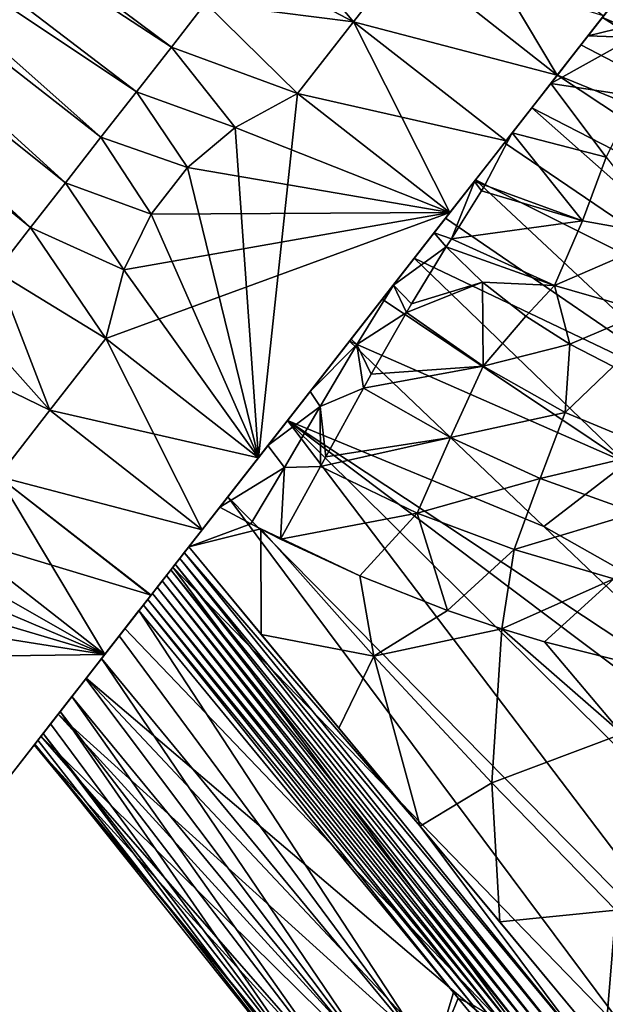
# Model space of a CAD drawing. Header units: millimetres. Extents: x -84 to 84, y -375 to 274.
# Tile 10 of 108: x -40 to -25, y 13 to 38. Entities that reach past the tile are written whole.
import ezdxf

# ---------------------------------------------------------------- set-up
doc = ezdxf.new("R2010")
doc.units = ezdxf.units.MM
doc.header["$LTSCALE"] = 148.96817
for name, color, linetype in [('10', 7, 'CONTINUOUS'), ('11', 7, 'CONTINUOUS'), ('14', 7, 'CONTINUOUS'), ('15', 7, 'CONTINUOUS'), ('16', 7, 'CONTINUOUS'), ('23', 7, 'CONTINUOUS'), ('25', 7, 'CONTINUOUS'), ('27', 7, 'CONTINUOUS'), ('6', 7, 'CONTINUOUS'), ('69', 7, 'CONTINUOUS'), ('7', 7, 'CONTINUOUS'), ('70', 7, 'CONTINUOUS'), ('71', 7, 'CONTINUOUS'), ('72', 7, 'CONTINUOUS'), ('73', 7, 'CONTINUOUS'), ('74', 7, 'CONTINUOUS'), ('75', 7, 'CONTINUOUS'), ('76', 7, 'CONTINUOUS'), ('77', 7, 'CONTINUOUS'), ('80', 7, 'CONTINUOUS')]:
    doc.layers.add(name, color=color, linetype=linetype)

msp = doc.modelspace()

# ---------------------------------------------------------------- linework, layer by layer
at = {"layer": '10', "color": 7, "linetype": 'CONTINUOUS', "true_color": 0x69ffac}
for points in [[(-24.21, 37.857, -0.089), (-26.343, 36.672, -1.464), (-25.383, 37.901, -0.079), (-24.21, 37.857, -0.089)], [(-24.144, 36.333, -1.961), (-26.343, 36.672, -1.464), (-24.21, 37.857, -0.089), (-24.144, 36.333, -1.961)], [(-24.919, 34.764, -3.532), (-27.343, 35.392, -2.614), (-26.343, 36.672, -1.464), (-24.919, 34.764, -3.532)], [(-24.919, 34.764, -3.532), (-26.343, 36.672, -1.464), (-24.144, 36.333, -1.961), (-24.919, 34.764, -3.532)], [(-25.525, 33.124, -5.017), (-28.047, 34.044, -3.586), (-27.343, 35.392, -2.614), (-25.525, 33.124, -5.017)], [(-24.919, 34.764, -3.532), (-25.525, 33.124, -5.017), (-27.343, 35.392, -2.614), (-24.919, 34.764, -3.532)], [(-23.317, 32.729, -6.515), (-25.525, 33.124, -5.017), (-24.919, 34.764, -3.532), (-23.317, 32.729, -6.515)], [(-28.132, 33.897, -3.679), (-25.525, 33.124, -5.017), (-28.909, 32.66, -4.371), (-28.132, 33.897, -3.679)], [(-28.047, 34.044, -3.586), (-25.525, 33.124, -5.017), (-28.132, 33.897, -3.679), (-28.047, 34.044, -3.586)], [(-28.909, 32.66, -4.371), (-25.525, 33.124, -5.017), (-26.251, 31.454, -6.266), (-28.909, 32.66, -4.371)], [(-25.525, 33.124, -5.017), (-23.317, 32.729, -6.515), (-26.251, 31.454, -6.266), (-25.525, 33.124, -5.017)], [(-29.049, 32.454, -4.468), (-28.909, 32.66, -4.371), (-26.251, 31.454, -6.266), (-29.049, 32.454, -4.468)], [(-26.251, 31.454, -6.266), (-23.317, 32.729, -6.515), (-23.891, 30.774, -8.131), (-26.251, 31.454, -6.266)], [(-28.105, 31.535, -5.455), (-29.049, 32.454, -4.468), (-26.251, 31.454, -6.266), (-28.105, 31.535, -5.455)], [(-26.992, 30.66, -6.586), (-28.105, 31.535, -5.455), (-26.251, 31.454, -6.266), (-26.992, 30.66, -6.586)], [(-25.857, 29.935, -7.709), (-26.992, 30.66, -6.586), (-26.251, 31.454, -6.266), (-25.857, 29.935, -7.709)], [(-25.857, 29.935, -7.709), (-26.251, 31.454, -6.266), (-23.891, 30.774, -8.131), (-25.857, 29.935, -7.709)], [(-24.733, 29.359, -8.791), (-25.857, 29.935, -7.709), (-23.891, 30.774, -8.131), (-24.733, 29.359, -8.791)]]:
    msp.add_3dface(points, dxfattribs=at)
at = {"layer": '11', "color": 7, "linetype": 'CONTINUOUS', "true_color": 0x69ffac}
for points in [[(-27.343, 35.392, -2.614), (-28.047, 34.044, -3.586), (-28.32, 34.142, -3.477), (-27.343, 35.392, -2.614)], [(-28.909, 32.66, -4.371), (-29.36, 32.811, -4.155), (-28.32, 34.142, -3.477), (-28.909, 32.66, -4.371)], [(-28.132, 33.897, -3.679), (-28.909, 32.66, -4.371), (-28.32, 34.142, -3.477), (-28.132, 33.897, -3.679)], [(-28.047, 34.044, -3.586), (-28.132, 33.897, -3.679), (-28.32, 34.142, -3.477), (-28.047, 34.044, -3.586)], [(-29.049, 32.454, -4.468), (-29.36, 32.811, -4.155), (-28.909, 32.66, -4.371), (-29.049, 32.454, -4.468)]]:
    msp.add_3dface(points, dxfattribs=at)
at = {"layer": '14', "color": 7, "linetype": 'CONTINUOUS', "true_color": 0x69ffac}
for points in [[(-34.892, 25.73, -3.49), (-34.096, 25.3, -4.143), (-35.691, 24.708, -2.855), (-34.892, 25.73, -3.49)], [(-34.892, 25.73, -3.49), (-35.691, 24.708, -2.855), (-35.297, 25.211, -3.191), (-34.892, 25.73, -3.49)], [(-34.096, 25.3, -4.143), (-33.837, 25.165, -4.353), (-35.691, 24.708, -2.855), (-34.096, 25.3, -4.143)], [(-35.691, 24.708, -2.855), (-33.837, 25.165, -4.353), (-33.828, 22.443, -4.505), (-35.691, 24.708, -2.855)], [(-33.327, 24.906, -4.765), (-31.276, 23.954, -6.405), (-33.837, 25.165, -4.353), (-33.327, 24.906, -4.765)], [(-33.837, 25.165, -4.353), (-31.276, 23.954, -6.405), (-30.918, 21.884, -6.966), (-33.837, 25.165, -4.353)], [(-33.828, 22.443, -4.505), (-33.837, 25.165, -4.353), (-30.918, 21.884, -6.966), (-33.828, 22.443, -4.505)], [(-31.276, 23.954, -6.405), (-29.009, 23.061, -8.234), (-30.918, 21.884, -6.966), (-31.276, 23.954, -6.405)], [(-29.009, 23.061, -8.234), (-27.609, 22.587, -9.385), (-30.918, 21.884, -6.966), (-29.009, 23.061, -8.234)], [(-31.824, 20.024, -6.261), (-33.828, 22.443, -4.505), (-30.918, 21.884, -6.966), (-31.824, 20.024, -6.261)], [(-27.609, 22.587, -9.385), (-27.868, 18.611, -9.728), (-30.918, 21.884, -6.966), (-27.609, 22.587, -9.385)], [(-27.868, 18.611, -9.728), (-27.609, 22.587, -9.385), (-24.498, 19.879, -12.352), (-27.868, 18.611, -9.728)], [(-27.609, 22.587, -9.385), (-26.511, 22.253, -10.301), (-24.498, 19.879, -12.352), (-27.609, 22.587, -9.385)], [(-26.511, 22.253, -10.301), (-23.743, 21.552, -12.623), (-24.498, 19.879, -12.352), (-26.511, 22.253, -10.301)], [(-29.718, 17.49, -8.078), (-31.824, 20.024, -6.261), (-30.918, 21.884, -6.966), (-29.718, 17.49, -8.078)], [(-27.868, 18.611, -9.728), (-29.718, 17.49, -8.078), (-30.918, 21.884, -6.966), (-27.868, 18.611, -9.728)], [(-24.669, 15.322, -12.566), (-27.868, 18.611, -9.728), (-24.498, 19.879, -12.352), (-24.669, 15.322, -12.566)], [(-27.664, 15.021, -9.814), (-29.718, 17.49, -8.078), (-27.868, 18.611, -9.728), (-27.664, 15.021, -9.814)], [(-24.669, 15.322, -12.566), (-27.664, 15.021, -9.814), (-27.868, 18.611, -9.728), (-24.669, 15.322, -12.566)], [(-24.956, 11.754, -12.038), (-27.664, 15.021, -9.814), (-24.669, 15.322, -12.566), (-24.956, 11.754, -12.038)], [(-23.994, 10.591, -12.807), (-24.956, 11.754, -12.038), (-24.669, 15.322, -12.566), (-23.994, 10.591, -12.807)]]:
    msp.add_3dface(points, dxfattribs=at)
at = {"layer": '15', "color": 7, "linetype": 'CONTINUOUS', "true_color": 0x69ffac}
for points in [[(-36.981, 23.056, -1.358), (-29.387, 11.445, -6.84), (-37.489, 22.405, -0.548), (-36.981, 23.056, -1.358)], [(-28.858, 13.195, -8.289), (-29.387, 11.445, -6.84), (-36.981, 23.056, -1.358), (-28.858, 13.195, -8.289)], [(-37.489, 22.405, -0.548), (-29.387, 11.445, -6.84), (-37.949, 21.817, 0.334), (-37.489, 22.405, -0.548)], [(-37.949, 21.817, 0.334), (-30.615, 10.997, -4.238), (-38.357, 21.295, 1.281), (-37.949, 21.817, 0.334)], [(-29.387, 11.445, -6.84), (-30.615, 10.997, -4.238), (-37.949, 21.817, 0.334), (-29.387, 11.445, -6.84)], [(-38.357, 21.295, 1.281), (-30.615, 10.997, -4.238), (-38.713, 20.84, 2.283), (-38.357, 21.295, 1.281)], [(-38.713, 20.84, 2.283), (-31.493, 10.622, -1.395), (-39.015, 20.453, 3.334), (-38.713, 20.84, 2.283)], [(-30.615, 10.997, -4.238), (-31.493, 10.622, -1.395), (-38.713, 20.84, 2.283), (-30.615, 10.997, -4.238)], [(-39.015, 20.453, 3.334), (-31.989, 10.319, 1.598), (-39.263, 20.135, 4.427), (-39.015, 20.453, 3.334)], [(-31.493, 10.622, -1.395), (-31.989, 10.319, 1.598), (-39.015, 20.453, 3.334), (-31.493, 10.622, -1.395)], [(-39.263, 20.135, 4.427), (-31.989, 10.319, 1.598), (-39.456, 19.888, 5.561), (-39.263, 20.135, 4.427)], [(-39.456, 19.888, 5.561), (-32.072, 10.091, 4.64), (-39.594, 19.712, 6.734), (-39.456, 19.888, 5.561)], [(-31.989, 10.319, 1.598), (-32.072, 10.091, 4.64), (-39.456, 19.888, 5.561), (-31.989, 10.319, 1.598)], [(-31.828, 10.08, 7.652), (-39.688, 19.592, 9.186), (-39.672, 19.612, 7.943), (-31.828, 10.08, 7.652)], [(-39.594, 19.712, 6.734), (-32.072, 10.091, 4.64), (-39.672, 19.612, 7.943), (-39.594, 19.712, 6.734)], [(-31.712, 9.939, 7.63), (-31.828, 10.08, 7.652), (-39.672, 19.612, 7.943), (-31.712, 9.939, 7.63)], [(-32.072, 10.091, 4.64), (-31.712, 9.939, 7.63), (-39.672, 19.612, 7.943), (-32.072, 10.091, 4.64)], [(-28.741, 13.052, -8.385), (-29.387, 11.445, -6.84), (-28.858, 13.195, -8.289), (-28.741, 13.052, -8.385)], [(-27.827, 11.94, -9.127), (-29.387, 11.445, -6.84), (-28.741, 13.052, -8.385), (-27.827, 11.94, -9.127)]]:
    msp.add_3dface(points, dxfattribs=at)
at = {"layer": '16', "color": 7, "linetype": 'CONTINUOUS', "true_color": 0x69ffac}
for points in [[(-35.691, 24.708, -2.855), (-29.718, 17.49, -8.078), (-35.811, 24.555, -2.742), (-35.691, 24.708, -2.855)], [(-35.691, 24.708, -2.855), (-33.828, 22.443, -4.505), (-31.824, 20.024, -6.261), (-35.691, 24.708, -2.855)], [(-35.691, 24.708, -2.855), (-31.824, 20.024, -6.261), (-29.718, 17.49, -8.078), (-35.691, 24.708, -2.855)], [(-35.811, 24.555, -2.742), (-25.235, 11.489, -11.723), (-35.929, 24.404, -2.627), (-35.811, 24.555, -2.742)], [(-29.718, 17.49, -8.078), (-25.235, 11.489, -11.723), (-35.811, 24.555, -2.742), (-29.718, 17.49, -8.078)], [(-36.045, 24.255, -2.509), (-25.955, 11.464, -11.01), (-36.158, 24.109, -2.389), (-36.045, 24.255, -2.509)], [(-35.929, 24.404, -2.627), (-25.583, 11.416, -11.369), (-36.045, 24.255, -2.509), (-35.929, 24.404, -2.627)], [(-25.583, 11.416, -11.369), (-25.955, 11.464, -11.01), (-36.045, 24.255, -2.509), (-25.583, 11.416, -11.369)], [(-25.235, 11.489, -11.723), (-25.583, 11.416, -11.369), (-35.929, 24.404, -2.627), (-25.235, 11.489, -11.723)], [(-36.27, 23.966, -2.266), (-26.744, 11.822, -10.278), (-36.38, 23.825, -2.14), (-36.27, 23.966, -2.266)], [(-36.158, 24.109, -2.389), (-26.344, 11.608, -10.646), (-36.27, 23.966, -2.266), (-36.158, 24.109, -2.389)], [(-26.344, 11.608, -10.646), (-26.744, 11.822, -10.278), (-36.27, 23.966, -2.266), (-26.344, 11.608, -10.646)], [(-25.955, 11.464, -11.01), (-26.344, 11.608, -10.646), (-36.158, 24.109, -2.389), (-25.955, 11.464, -11.01)], [(-36.509, 23.66, -1.986), (-27.559, 12.36, -9.533), (-36.633, 23.501, -1.832), (-36.509, 23.66, -1.986)], [(-36.38, 23.825, -2.14), (-27.151, 12.082, -9.907), (-36.509, 23.66, -1.986), (-36.38, 23.825, -2.14)], [(-27.151, 12.082, -9.907), (-27.559, 12.36, -9.533), (-36.509, 23.66, -1.986), (-27.151, 12.082, -9.907)], [(-26.744, 11.822, -10.278), (-27.151, 12.082, -9.907), (-36.38, 23.825, -2.14), (-26.744, 11.822, -10.278)], [(-36.633, 23.501, -1.832), (-27.962, 12.631, -9.156), (-36.753, 23.347, -1.675), (-36.633, 23.501, -1.832)], [(-27.559, 12.36, -9.533), (-27.962, 12.631, -9.156), (-36.633, 23.501, -1.832), (-27.559, 12.36, -9.533)], [(-28.741, 13.052, -8.385), (-36.981, 23.056, -1.358), (-36.869, 23.199, -1.517), (-28.741, 13.052, -8.385)], [(-36.753, 23.347, -1.675), (-28.356, 12.869, -8.774), (-36.869, 23.199, -1.517), (-36.753, 23.347, -1.675)], [(-28.356, 12.869, -8.774), (-28.741, 13.052, -8.385), (-36.869, 23.199, -1.517), (-28.356, 12.869, -8.774)], [(-27.962, 12.631, -9.156), (-28.356, 12.869, -8.774), (-36.753, 23.347, -1.675), (-27.962, 12.631, -9.156)], [(-28.741, 13.052, -8.385), (-28.858, 13.195, -8.289), (-36.981, 23.056, -1.358), (-28.741, 13.052, -8.385)], [(-29.718, 17.49, -8.078), (-27.664, 15.021, -9.814), (-24.956, 11.754, -12.038), (-29.718, 17.49, -8.078)], [(-29.718, 17.49, -8.078), (-24.956, 11.754, -12.038), (-25.235, 11.489, -11.723), (-29.718, 17.49, -8.078)], [(-27.827, 11.94, -9.127), (-28.741, 13.052, -8.385), (-28.356, 12.869, -8.774), (-27.827, 11.94, -9.127)]]:
    msp.add_3dface(points, dxfattribs=at)
at = {"layer": '23', "color": 7, "linetype": 'CONTINUOUS', "true_color": 0x69ffac}
for points in [[(-26.528, 25.232, 22.832), (-31.544, 30.015, 22.516), (-33.145, 27.966, 22.271), (-26.528, 25.232, 22.832)], [(-34.687, 25.993, 21.525), (-21.449, 12.546, 22.386), (-33.145, 27.966, 22.271), (-34.687, 25.993, 21.525)], [(-20.93, 19.896, 23.184), (-26.528, 25.232, 22.832), (-33.145, 27.966, 22.271), (-20.93, 19.896, 23.184)], [(-15.331, 14.561, 23.536), (-20.93, 19.896, 23.184), (-33.145, 27.966, 22.271), (-15.331, 14.561, 23.536)], [(-18.53, 13.486, 23.247), (-15.331, 14.561, 23.536), (-33.145, 27.966, 22.271), (-18.53, 13.486, 23.247)], [(-21.449, 12.546, 22.386), (-18.53, 13.486, 23.247), (-33.145, 27.966, 22.271), (-21.449, 12.546, 22.386)], [(-36.105, 24.177, 20.287), (-24.063, 11.75, 20.989), (-34.687, 25.993, 21.525), (-36.105, 24.177, 20.287)], [(-24.063, 11.75, 20.989), (-21.449, 12.546, 22.386), (-34.687, 25.993, 21.525), (-24.063, 11.75, 20.989)], [(-37.344, 22.592, 18.604), (-26.351, 11.107, 19.096), (-36.105, 24.177, 20.287), (-37.344, 22.592, 18.604)], [(-26.351, 11.107, 19.096), (-24.063, 11.75, 20.989), (-36.105, 24.177, 20.287), (-26.351, 11.107, 19.096)], [(-38.342, 21.313, 16.552), (-26.351, 11.107, 19.096), (-37.344, 22.592, 18.604), (-38.342, 21.313, 16.552)], [(-39.07, 20.382, 14.241), (-28.294, 10.624, 16.75), (-38.342, 21.313, 16.552), (-39.07, 20.382, 14.241)], [(-28.294, 10.624, 16.75), (-26.351, 11.107, 19.096), (-38.342, 21.313, 16.552), (-28.294, 10.624, 16.75)], [(-39.516, 19.812, 11.76), (-29.868, 10.301, 14.012), (-39.07, 20.382, 14.241), (-39.516, 19.812, 11.76)], [(-29.868, 10.301, 14.012), (-28.294, 10.624, 16.75), (-39.07, 20.382, 14.241), (-29.868, 10.301, 14.012)], [(-39.688, 19.592, 9.186), (-31.051, 10.129, 10.952), (-39.516, 19.812, 11.76), (-39.688, 19.592, 9.186)], [(-39.688, 19.592, 9.186), (-31.828, 10.08, 7.652), (-31.051, 10.129, 10.952), (-39.688, 19.592, 9.186)], [(-31.051, 10.129, 10.952), (-29.868, 10.301, 14.012), (-39.516, 19.812, 11.76), (-31.051, 10.129, 10.952)]]:
    msp.add_3dface(points, dxfattribs=at)
at = {"layer": '25', "color": 7, "linetype": 'CONTINUOUS', "true_color": 0x69ffac}
for points in [[(-25.013, 38.374, 17.602), (-14.881, 34.021, 15.575), (-24.522, 39.003, 16.561), (-25.013, 38.374, 17.602)], [(-25.566, 37.666, 18.563), (-16.352, 32.876, 17.646), (-25.013, 38.374, 17.602), (-25.566, 37.666, 18.563)], [(-16.352, 32.876, 17.646), (-14.881, 34.021, 15.575), (-25.013, 38.374, 17.602), (-16.352, 32.876, 17.646)], [(-26.176, 36.885, 19.437), (-16.352, 32.876, 17.646), (-25.566, 37.666, 18.563), (-26.176, 36.885, 19.437)], [(-26.838, 36.039, 20.216), (-18.129, 31.566, 19.423), (-26.176, 36.885, 19.437), (-26.838, 36.039, 20.216)], [(-18.129, 31.566, 19.423), (-16.352, 32.876, 17.646), (-26.176, 36.885, 19.437), (-18.129, 31.566, 19.423)], [(-27.544, 35.135, 20.891), (-20.108, 30.096, 20.87), (-26.838, 36.039, 20.216), (-27.544, 35.135, 20.891)], [(-20.108, 30.096, 20.87), (-18.129, 31.566, 19.423), (-26.838, 36.039, 20.216), (-20.108, 30.096, 20.87)], [(-28.288, 34.182, 21.457), (-20.108, 30.096, 20.87), (-27.544, 35.135, 20.891), (-28.288, 34.182, 21.457)], [(-29.066, 33.187, 21.907), (-22.219, 28.512, 21.942), (-28.288, 34.182, 21.457), (-29.066, 33.187, 21.907)], [(-22.219, 28.512, 21.942), (-20.108, 30.096, 20.87), (-28.288, 34.182, 21.457), (-22.219, 28.512, 21.942)], [(-29.871, 32.156, 22.237), (-22.219, 28.512, 21.942), (-29.066, 33.187, 21.907), (-29.871, 32.156, 22.237)], [(-30.7, 31.096, 22.442), (-24.386, 26.871, 22.603), (-29.871, 32.156, 22.237), (-30.7, 31.096, 22.442)], [(-24.386, 26.871, 22.603), (-22.219, 28.512, 21.942), (-29.871, 32.156, 22.237), (-24.386, 26.871, 22.603)], [(-31.544, 30.015, 22.516), (-24.386, 26.871, 22.603), (-30.7, 31.096, 22.442), (-31.544, 30.015, 22.516)], [(-31.544, 30.015, 22.516), (-26.528, 25.232, 22.832), (-24.386, 26.871, 22.603), (-31.544, 30.015, 22.516)], [(-24.386, 26.871, 22.603), (-26.528, 25.232, 22.832), (-18.938, 20.941, 23.043), (-24.386, 26.871, 22.603)], [(-26.528, 25.232, 22.832), (-20.93, 19.896, 23.184), (-18.938, 20.941, 23.043), (-26.528, 25.232, 22.832)]]:
    msp.add_3dface(points, dxfattribs=at)
at = {"layer": '27', "color": 7, "linetype": 'CONTINUOUS', "true_color": 0x69ffac}
for points in [[(-22.908, 38.506, 0.701), (-25.383, 37.901, -0.079), (-24.687, 38.792, 1.176), (-22.908, 38.506, 0.701)], [(-24.21, 37.857, -0.089), (-25.383, 37.901, -0.079), (-22.908, 38.506, 0.701), (-24.21, 37.857, -0.089)]]:
    msp.add_3dface(points, dxfattribs=at)
at = {"layer": '6', "color": 7, "linetype": 'CONTINUOUS', "true_color": 0x69ffac}
for points in [[(-29.049, 32.454, -4.468), (-28.105, 31.535, -5.455), (-29.94, 30.982, -4.968), (-29.049, 32.454, -4.468)], [(-29.94, 30.982, -4.968), (-28.105, 31.535, -5.455), (-30.072, 30.757, -5.017), (-29.94, 30.982, -4.968)], [(-30.072, 30.757, -5.017), (-28.105, 31.535, -5.455), (-28.094, 29.37, -6.807), (-30.072, 30.757, -5.017)], [(-28.105, 31.535, -5.455), (-26.992, 30.66, -6.586), (-28.094, 29.37, -6.807), (-28.105, 31.535, -5.455)], [(-30.072, 30.757, -5.017), (-28.094, 29.37, -6.807), (-30.983, 29.161, -5.217), (-30.072, 30.757, -5.017)], [(-26.992, 30.66, -6.586), (-25.857, 29.935, -7.709), (-28.094, 29.37, -6.807), (-26.992, 30.66, -6.586)], [(-28.094, 29.37, -6.807), (-25.857, 29.935, -7.709), (-25.976, 28.173, -8.755), (-28.094, 29.37, -6.807)], [(-25.857, 29.935, -7.709), (-24.733, 29.359, -8.791), (-25.976, 28.173, -8.755), (-25.857, 29.935, -7.709)], [(-30.983, 29.161, -5.217), (-28.094, 29.37, -6.807), (-31.183, 28.802, -5.232), (-30.983, 29.161, -5.217)], [(-31.183, 28.802, -5.232), (-28.094, 29.37, -6.807), (-28.935, 27.524, -7.08), (-31.183, 28.802, -5.232)], [(-28.094, 29.37, -6.807), (-25.976, 28.173, -8.755), (-28.935, 27.524, -7.08), (-28.094, 29.37, -6.807)], [(-25.976, 28.173, -8.755), (-24.733, 29.359, -8.791), (-23.595, 27.185, -10.894), (-25.976, 28.173, -8.755)], [(-31.183, 28.802, -5.232), (-28.935, 27.524, -7.08), (-32.154, 27.031, -5.167), (-31.183, 28.802, -5.232)], [(-28.935, 27.524, -7.08), (-25.976, 28.173, -8.755), (-26.622, 26.465, -9.058), (-28.935, 27.524, -7.08)], [(-25.976, 28.173, -8.755), (-23.595, 27.185, -10.894), (-26.622, 26.465, -9.058), (-25.976, 28.173, -8.755)], [(-29.794, 25.573, -7.096), (-32.293, 26.777, -5.139), (-28.935, 27.524, -7.08), (-29.794, 25.573, -7.096)], [(-28.935, 27.524, -7.08), (-32.293, 26.777, -5.139), (-32.154, 27.031, -5.167), (-28.935, 27.524, -7.08)], [(-29.794, 25.573, -7.096), (-28.935, 27.524, -7.08), (-26.622, 26.465, -9.058), (-29.794, 25.573, -7.096)], [(-26.622, 26.465, -9.058), (-23.595, 27.185, -10.894), (-24.148, 25.582, -11.183), (-26.622, 26.465, -9.058)], [(-29.794, 25.573, -7.096), (-33.327, 24.906, -4.765), (-32.293, 26.777, -5.139), (-29.794, 25.573, -7.096)], [(-27.292, 24.635, -9.135), (-29.794, 25.573, -7.096), (-26.622, 26.465, -9.058), (-27.292, 24.635, -9.135)], [(-27.292, 24.635, -9.135), (-26.622, 26.465, -9.058), (-24.148, 25.582, -11.183), (-27.292, 24.635, -9.135)], [(-31.276, 23.954, -6.405), (-33.327, 24.906, -4.765), (-29.794, 25.573, -7.096), (-31.276, 23.954, -6.405)], [(-29.009, 23.061, -8.234), (-31.276, 23.954, -6.405), (-29.794, 25.573, -7.096), (-29.009, 23.061, -8.234)], [(-27.292, 24.635, -9.135), (-29.009, 23.061, -8.234), (-29.794, 25.573, -7.096), (-27.292, 24.635, -9.135)], [(-24.719, 23.875, -11.284), (-27.292, 24.635, -9.135), (-24.148, 25.582, -11.183), (-24.719, 23.875, -11.284)], [(-27.609, 22.587, -9.385), (-29.009, 23.061, -8.234), (-27.292, 24.635, -9.135), (-27.609, 22.587, -9.385)], [(-24.719, 23.875, -11.284), (-27.609, 22.587, -9.385), (-27.292, 24.635, -9.135), (-24.719, 23.875, -11.284)], [(-26.511, 22.253, -10.301), (-27.609, 22.587, -9.385), (-24.719, 23.875, -11.284), (-26.511, 22.253, -10.301)], [(-23.743, 21.552, -12.623), (-26.511, 22.253, -10.301), (-24.719, 23.875, -11.284), (-23.743, 21.552, -12.623)]]:
    msp.add_3dface(points, dxfattribs=at)
at = {"layer": '69', "color": 7, "linetype": 'CONTINUOUS', "true_color": 0xa2afbf}
for points in [[(-52.869, 48.525, -0.948), (-52.108, 49.499, -0.721), (-36.142, 37.611, -3.541), (-52.869, 48.525, -0.948)], [(-36.142, 37.611, -3.541), (-52.108, 49.499, -0.721), (-35.26, 38.741, -3.128), (-36.142, 37.611, -3.541)], [(-53.646, 47.531, -1.023), (-52.869, 48.525, -0.948), (-37.964, 35.279, -3.875), (-53.646, 47.531, -1.023)], [(-37.964, 35.279, -3.875), (-52.869, 48.525, -0.948), (-37.047, 36.453, -3.791), (-37.964, 35.279, -3.875)], [(-37.047, 36.453, -3.791), (-52.869, 48.525, -0.948), (-36.142, 37.611, -3.541), (-37.047, 36.453, -3.791)], [(-54.423, 46.536, -0.948), (-53.646, 47.531, -1.023), (-38.881, 34.105, -3.791), (-54.423, 46.536, -0.948)], [(-38.881, 34.105, -3.791), (-53.646, 47.531, -1.023), (-37.964, 35.279, -3.875), (-38.881, 34.105, -3.791)], [(-55.184, 45.562, -0.721), (-54.423, 46.536, -0.948), (-39.787, 32.947, -3.541), (-55.184, 45.562, -0.721)], [(-39.787, 32.947, -3.541), (-54.423, 46.536, -0.948), (-38.881, 34.105, -3.791), (-39.787, 32.947, -3.541)], [(-40.669, 31.817, -3.128), (-55.184, 45.562, -0.721), (-39.787, 32.947, -3.541), (-40.669, 31.817, -3.128)]]:
    msp.add_3dface(points, dxfattribs=at)
at = {"layer": '7', "color": 7, "linetype": 'CONTINUOUS', "true_color": 0x69ffac}
for points in [[(-29.049, 32.454, -4.468), (-30.412, 31.464, -4.529), (-29.36, 32.811, -4.155), (-29.049, 32.454, -4.468)], [(-29.049, 32.454, -4.468), (-29.94, 30.982, -4.968), (-30.412, 31.464, -4.529), (-29.049, 32.454, -4.468)], [(-30.412, 31.464, -4.529), (-31.351, 29.928, -4.744), (-31.501, 30.07, -4.621), (-30.412, 31.464, -4.529)], [(-30.072, 30.757, -5.017), (-31.351, 29.928, -4.744), (-30.412, 31.464, -4.529), (-30.072, 30.757, -5.017)], [(-29.94, 30.982, -4.968), (-30.072, 30.757, -5.017), (-30.412, 31.464, -4.529), (-29.94, 30.982, -4.968)], [(-30.072, 30.757, -5.017), (-30.983, 29.161, -5.217), (-31.351, 29.928, -4.744), (-30.072, 30.757, -5.017)], [(-31.501, 30.07, -4.621), (-31.351, 29.928, -4.744), (-32.562, 28.713, -4.496), (-31.501, 30.07, -4.621)], [(-31.351, 29.928, -4.744), (-32.301, 28.326, -4.745), (-32.562, 28.713, -4.496), (-31.351, 29.928, -4.744)], [(-31.183, 28.802, -5.232), (-32.301, 28.326, -4.745), (-31.351, 29.928, -4.744), (-31.183, 28.802, -5.232)], [(-30.983, 29.161, -5.217), (-31.183, 28.802, -5.232), (-31.351, 29.928, -4.744), (-30.983, 29.161, -5.217)], [(-31.183, 28.802, -5.232), (-32.154, 27.031, -5.167), (-32.301, 28.326, -4.745), (-31.183, 28.802, -5.232)], [(-32.562, 28.713, -4.496), (-32.301, 28.326, -4.745), (-33.65, 27.32, -4.161), (-32.562, 28.713, -4.496)], [(-32.301, 28.326, -4.745), (-33.225, 26.752, -4.541), (-33.65, 27.32, -4.161), (-32.301, 28.326, -4.745)], [(-32.293, 26.777, -5.139), (-33.225, 26.752, -4.541), (-32.301, 28.326, -4.745), (-32.293, 26.777, -5.139)], [(-32.154, 27.031, -5.167), (-32.293, 26.777, -5.139), (-32.301, 28.326, -4.745), (-32.154, 27.031, -5.167)], [(-33.225, 26.752, -4.541), (-34.892, 25.73, -3.49), (-33.65, 27.32, -4.161), (-33.225, 26.752, -4.541)], [(-34.096, 25.3, -4.143), (-34.892, 25.73, -3.49), (-33.225, 26.752, -4.541), (-34.096, 25.3, -4.143)], [(-33.225, 26.752, -4.541), (-33.327, 24.906, -4.765), (-34.096, 25.3, -4.143), (-33.225, 26.752, -4.541)], [(-32.293, 26.777, -5.139), (-33.327, 24.906, -4.765), (-33.225, 26.752, -4.541), (-32.293, 26.777, -5.139)], [(-34.096, 25.3, -4.143), (-33.327, 24.906, -4.765), (-33.837, 25.165, -4.353), (-34.096, 25.3, -4.143)]]:
    msp.add_3dface(points, dxfattribs=at)
at = {"layer": '70', "color": 7, "linetype": 'CONTINUOUS', "true_color": 0xa2afbf}
for points in [[(-34.411, 39.827, -2.558), (-33.607, 40.855, -1.836), (-31.445, 38.263, -4.103), (-34.411, 39.827, -2.558)], [(-31.445, 38.263, -4.103), (-33.607, 40.855, -1.836), (-30.11, 39.971, -2.851), (-31.445, 38.263, -4.103)], [(-35.26, 38.741, -3.128), (-34.411, 39.827, -2.558), (-31.445, 38.263, -4.103), (-35.26, 38.741, -3.128)], [(-36.142, 37.611, -3.541), (-35.26, 38.741, -3.128), (-32.89, 36.413, -4.975), (-36.142, 37.611, -3.541)], [(-32.89, 36.413, -4.975), (-35.26, 38.741, -3.128), (-31.445, 38.263, -4.103), (-32.89, 36.413, -4.975)], [(-37.047, 36.453, -3.791), (-36.142, 37.611, -3.541), (-34.499, 35.532, -4.975), (-37.047, 36.453, -3.791)], [(-34.499, 35.532, -4.975), (-36.142, 37.611, -3.541), (-32.89, 36.413, -4.975), (-34.499, 35.532, -4.975)], [(-37.964, 35.279, -3.875), (-37.047, 36.453, -3.791), (-35.727, 34.503, -4.975), (-37.964, 35.279, -3.875)], [(-35.727, 34.503, -4.975), (-37.047, 36.453, -3.791), (-34.499, 35.532, -4.975), (-35.727, 34.503, -4.975)], [(-38.881, 34.105, -3.791), (-37.964, 35.279, -3.875), (-36.67, 33.297, -4.975), (-38.881, 34.105, -3.791)], [(-36.67, 33.297, -4.975), (-37.964, 35.279, -3.875), (-35.727, 34.503, -4.975), (-36.67, 33.297, -4.975)], [(-39.787, 32.947, -3.541), (-38.881, 34.105, -3.791), (-37.371, 31.856, -4.975), (-39.787, 32.947, -3.541)], [(-37.371, 31.856, -4.975), (-38.881, 34.105, -3.791), (-36.67, 33.297, -4.975), (-37.371, 31.856, -4.975)], [(-40.669, 31.817, -3.128), (-39.787, 32.947, -3.541), (-37.837, 30.081, -4.975), (-40.669, 31.817, -3.128)], [(-37.837, 30.081, -4.975), (-39.787, 32.947, -3.541), (-37.371, 31.856, -4.975), (-37.837, 30.081, -4.975)], [(-41.517, 30.731, -2.558), (-40.669, 31.817, -3.128), (-39.282, 28.232, -4.103), (-41.517, 30.731, -2.558)], [(-39.282, 28.232, -4.103), (-40.669, 31.817, -3.128), (-37.837, 30.081, -4.975), (-39.282, 28.232, -4.103)], [(-40.617, 26.523, -2.851), (-41.517, 30.731, -2.558), (-39.282, 28.232, -4.103), (-40.617, 26.523, -2.851)]]:
    msp.add_3dface(points, dxfattribs=at)
at = {"layer": '71', "color": 7, "linetype": 'CONTINUOUS', "true_color": 0xa2afbf}
for points in [[(-30.11, 39.971, -2.851), (-28.923, 41.491, -1.254), (-26.177, 36.885, -2.857), (-30.11, 39.971, -2.851)], [(-26.177, 36.885, -2.857), (-28.923, 41.491, -1.254), (-24.983, 38.413, -1.254), (-26.177, 36.885, -2.857)], [(-31.445, 38.263, -4.103), (-30.11, 39.971, -2.851), (-26.177, 36.885, -2.857), (-31.445, 38.263, -4.103)], [(-31.445, 38.263, 22.953), (-26.177, 36.885, 21.707), (-30.11, 39.971, 21.701), (-31.445, 38.263, 22.953)], [(-26.177, 36.885, 21.707), (-24.983, 38.413, 20.104), (-30.11, 39.971, 21.701), (-26.177, 36.885, 21.707)], [(-32.89, 36.413, -4.975), (-31.445, 38.263, -4.103), (-28.95, 33.335, -4.975), (-32.89, 36.413, -4.975)], [(-32.89, 36.413, 23.825), (-27.499, 35.192, 22.947), (-31.445, 38.263, 22.953), (-32.89, 36.413, 23.825)], [(-28.95, 33.335, -4.975), (-31.445, 38.263, -4.103), (-27.499, 35.192, -4.097), (-28.95, 33.335, -4.975)], [(-27.499, 35.192, -4.097), (-31.445, 38.263, -4.103), (-26.177, 36.885, -2.857), (-27.499, 35.192, -4.097)], [(-27.499, 35.192, 22.947), (-26.177, 36.885, 21.707), (-31.445, 38.263, 22.953), (-27.499, 35.192, 22.947)], [(-28.95, 33.335, 23.825), (-27.499, 35.192, 22.947), (-32.89, 36.413, 23.825), (-28.95, 33.335, 23.825)], [(-39.282, 28.232, -4.103), (-37.837, 30.081, -4.975), (-35.353, 25.14, -4.093), (-39.282, 28.232, -4.103)], [(-39.282, 28.232, 22.953), (-33.897, 27.003, 23.825), (-37.837, 30.081, 23.825), (-39.282, 28.232, 22.953)], [(-35.353, 25.14, -4.093), (-37.837, 30.081, -4.975), (-33.897, 27.003, -4.975), (-35.353, 25.14, -4.093)], [(-40.617, 26.523, -2.851), (-39.282, 28.232, -4.103), (-35.353, 25.14, -4.093), (-40.617, 26.523, -2.851)], [(-40.617, 26.523, 21.701), (-35.349, 25.145, 22.947), (-39.282, 28.232, 22.953), (-40.617, 26.523, 21.701)], [(-35.349, 25.145, 22.947), (-33.897, 27.003, 23.825), (-39.282, 28.232, 22.953), (-35.349, 25.145, 22.947)], [(-41.805, 25.003, -1.254), (-40.617, 26.523, -2.851), (-37.865, 21.925, -1.254), (-41.805, 25.003, -1.254)], [(-41.805, 25.003, 20.104), (-36.671, 23.453, 21.707), (-40.617, 26.523, 21.701), (-41.805, 25.003, 20.104)], [(-37.865, 21.925, -1.254), (-40.617, 26.523, -2.851), (-36.676, 23.447, -2.852), (-37.865, 21.925, -1.254)], [(-36.676, 23.447, -2.852), (-40.617, 26.523, -2.851), (-35.353, 25.14, -4.093), (-36.676, 23.447, -2.852)], [(-36.671, 23.453, 21.707), (-35.349, 25.145, 22.947), (-40.617, 26.523, 21.701), (-36.671, 23.453, 21.707)], [(-37.865, 21.925, 20.104), (-36.671, 23.453, 21.707), (-41.805, 25.003, 20.104), (-37.865, 21.925, 20.104)]]:
    msp.add_3dface(points, dxfattribs=at)
at = {"layer": '72', "color": 7, "linetype": 'CONTINUOUS', "true_color": 0xa2afbf}
for points in [[(-25.142, 38.209, 1.289), (-24.983, 38.413, -1.254), (-24.185, 39.434, 3.764), (-25.142, 38.209, 1.289)], [(-24.185, 39.434, 15.086), (-24.983, 38.413, 20.104), (-25.142, 38.209, 17.561), (-24.185, 39.434, 15.086)], [(-26.177, 36.885, -2.857), (-24.983, 38.413, -1.254), (-25.142, 38.209, 1.289), (-26.177, 36.885, -2.857)], [(-24.983, 38.413, 20.104), (-26.177, 36.885, 21.707), (-25.142, 38.209, 17.561), (-24.983, 38.413, 20.104)], [(-26.414, 36.581, -0.777), (-26.177, 36.885, -2.857), (-25.142, 38.209, 1.289), (-26.414, 36.581, -0.777)], [(-25.142, 38.209, 17.561), (-26.177, 36.885, 21.707), (-26.414, 36.581, 19.627), (-25.142, 38.209, 17.561)], [(-27.499, 35.192, -4.097), (-26.177, 36.885, -2.857), (-26.414, 36.581, -0.777), (-27.499, 35.192, -4.097)], [(-26.177, 36.885, 21.707), (-27.499, 35.192, 22.947), (-26.414, 36.581, 19.627), (-26.177, 36.885, 21.707)], [(-27.938, 34.63, -2.333), (-27.499, 35.192, -4.097), (-26.414, 36.581, -0.777), (-27.938, 34.63, -2.333)], [(-26.414, 36.581, 19.627), (-27.499, 35.192, 22.947), (-27.938, 34.63, 21.183), (-26.414, 36.581, 19.627)], [(-28.95, 33.335, -4.975), (-27.499, 35.192, -4.097), (-27.938, 34.63, -2.333), (-28.95, 33.335, -4.975)], [(-27.499, 35.192, 22.947), (-28.95, 33.335, 23.825), (-27.938, 34.63, 21.183), (-27.499, 35.192, 22.947)], [(-29.636, 32.457, -3.298), (-28.95, 33.335, -4.975), (-27.938, 34.63, -2.333), (-29.636, 32.457, -3.298)], [(-27.938, 34.63, 21.183), (-28.95, 33.335, 23.825), (-29.636, 32.457, 22.148), (-27.938, 34.63, 21.183)], [(-33.897, 27.003, -4.975), (-28.95, 33.335, -4.975), (-33.212, 27.88, -3.298), (-33.897, 27.003, -4.975)], [(-28.95, 33.335, 23.825), (-33.897, 27.003, 23.825), (-29.636, 32.457, 22.148), (-28.95, 33.335, 23.825)], [(-33.212, 27.88, -3.298), (-28.95, 33.335, -4.975), (-31.424, 30.169, -3.625), (-33.212, 27.88, -3.298)], [(-31.424, 30.169, -3.625), (-28.95, 33.335, -4.975), (-29.636, 32.457, -3.298), (-31.424, 30.169, -3.625)], [(-29.636, 32.457, 22.148), (-33.897, 27.003, 23.825), (-31.424, 30.169, 22.475), (-29.636, 32.457, 22.148)], [(-31.424, 30.169, 22.475), (-33.897, 27.003, 23.825), (-33.212, 27.88, 22.148), (-31.424, 30.169, 22.475)], [(-34.91, 25.707, -2.333), (-33.897, 27.003, -4.975), (-33.212, 27.88, -3.298), (-34.91, 25.707, -2.333)], [(-33.212, 27.88, 22.148), (-33.897, 27.003, 23.825), (-34.91, 25.707, 21.183), (-33.212, 27.88, 22.148)], [(-35.353, 25.14, -4.093), (-33.897, 27.003, -4.975), (-34.91, 25.707, -2.333), (-35.353, 25.14, -4.093)], [(-33.897, 27.003, 23.825), (-35.349, 25.145, 22.947), (-34.91, 25.707, 21.183), (-33.897, 27.003, 23.825)], [(-36.434, 23.756, -0.777), (-35.353, 25.14, -4.093), (-34.91, 25.707, -2.333), (-36.434, 23.756, -0.777)], [(-34.91, 25.707, 21.183), (-35.349, 25.145, 22.947), (-36.434, 23.756, 19.627), (-34.91, 25.707, 21.183)], [(-36.676, 23.447, -2.852), (-35.353, 25.14, -4.093), (-36.434, 23.756, -0.777), (-36.676, 23.447, -2.852)], [(-35.349, 25.145, 22.947), (-36.671, 23.453, 21.707), (-36.434, 23.756, 19.627), (-35.349, 25.145, 22.947)], [(-37.706, 22.129, 1.289), (-36.676, 23.447, -2.852), (-36.434, 23.756, -0.777), (-37.706, 22.129, 1.289)], [(-36.434, 23.756, 19.627), (-36.671, 23.453, 21.707), (-37.706, 22.129, 17.561), (-36.434, 23.756, 19.627)], [(-36.671, 23.453, 21.707), (-37.865, 21.925, 20.104), (-37.706, 22.129, 17.561), (-36.671, 23.453, 21.707)], [(-37.865, 21.925, -1.254), (-36.676, 23.447, -2.852), (-37.706, 22.129, 1.289), (-37.865, 21.925, -1.254)], [(-38.663, 20.903, 3.764), (-37.865, 21.925, -1.254), (-37.706, 22.129, 1.289), (-38.663, 20.903, 3.764)], [(-37.706, 22.129, 17.561), (-37.865, 21.925, 20.104), (-38.663, 20.903, 15.086), (-37.706, 22.129, 17.561)], [(-40.338, 18.759, 5.704), (-37.865, 21.925, -1.254), (-39.257, 20.143, 6.522), (-40.338, 18.759, 5.704)], [(-37.865, 21.925, 20.104), (-40.338, 18.759, 13.146), (-38.663, 20.903, 15.086), (-37.865, 21.925, 20.104)], [(-39.257, 20.143, 6.522), (-37.865, 21.925, -1.254), (-38.663, 20.903, 3.764), (-39.257, 20.143, 6.522)], [(-38.663, 20.903, 15.086), (-40.338, 18.759, 13.146), (-39.257, 20.143, 12.328), (-38.663, 20.903, 15.086)], [(-40.338, 18.759, 13.146), (-40.338, 18.759, 5.704), (-39.257, 20.143, 6.522), (-40.338, 18.759, 13.146)], [(-39.257, 20.143, 12.328), (-40.338, 18.759, 13.146), (-39.458, 19.885, 9.425), (-39.257, 20.143, 12.328)], [(-39.458, 19.885, 9.425), (-40.338, 18.759, 13.146), (-39.257, 20.143, 6.522), (-39.458, 19.885, 9.425)]]:
    msp.add_3dface(points, dxfattribs=at)
at = {"layer": '73', "color": 7, "linetype": 'CONTINUOUS', "true_color": 0xa2afbf}
for points in [[(-52.108, 49.498, 19.571), (-52.869, 48.525, 19.798), (-36.142, 37.611, 22.391), (-52.108, 49.498, 19.571)], [(-35.26, 38.741, 21.978), (-52.108, 49.498, 19.571), (-36.142, 37.611, 22.391), (-35.26, 38.741, 21.978)], [(-52.869, 48.525, 19.798), (-53.646, 47.53, 19.873), (-37.047, 36.453, 22.641), (-52.869, 48.525, 19.798)], [(-36.142, 37.611, 22.391), (-52.869, 48.525, 19.798), (-37.047, 36.453, 22.641), (-36.142, 37.611, 22.391)], [(-53.646, 47.53, 19.873), (-54.423, 46.536, 19.798), (-38.881, 34.105, 22.641), (-53.646, 47.53, 19.873)], [(-37.047, 36.453, 22.641), (-53.646, 47.53, 19.873), (-37.964, 35.279, 22.725), (-37.047, 36.453, 22.641)], [(-37.964, 35.279, 22.725), (-53.646, 47.53, 19.873), (-38.881, 34.105, 22.641), (-37.964, 35.279, 22.725)], [(-54.423, 46.536, 19.798), (-55.184, 45.562, 19.571), (-39.787, 32.947, 22.391), (-54.423, 46.536, 19.798)], [(-38.881, 34.105, 22.641), (-54.423, 46.536, 19.798), (-39.787, 32.947, 22.391), (-38.881, 34.105, 22.641)], [(-39.787, 32.947, 22.391), (-55.184, 45.562, 19.571), (-40.669, 31.817, 21.978), (-39.787, 32.947, 22.391)]]:
    msp.add_3dface(points, dxfattribs=at)
at = {"layer": '74', "color": 7, "linetype": 'CONTINUOUS', "true_color": 0xa2afbf}
for points in [[(-31.445, 38.263, 22.953), (-30.11, 39.971, 21.701), (-34.411, 39.827, 21.408), (-31.445, 38.263, 22.953)], [(-31.445, 38.263, 22.953), (-34.411, 39.827, 21.408), (-35.26, 38.741, 21.978), (-31.445, 38.263, 22.953)], [(-32.89, 36.413, 23.825), (-35.26, 38.741, 21.978), (-36.142, 37.611, 22.391), (-32.89, 36.413, 23.825)], [(-32.89, 36.413, 23.825), (-31.445, 38.263, 22.953), (-35.26, 38.741, 21.978), (-32.89, 36.413, 23.825)], [(-36.142, 37.611, 22.391), (-37.047, 36.453, 22.641), (-34.499, 35.532, 23.825), (-36.142, 37.611, 22.391)], [(-32.89, 36.413, 23.825), (-36.142, 37.611, 22.391), (-34.499, 35.532, 23.825), (-32.89, 36.413, 23.825)], [(-37.047, 36.453, 22.641), (-37.964, 35.279, 22.725), (-35.728, 34.502, 23.825), (-37.047, 36.453, 22.641)], [(-34.499, 35.532, 23.825), (-37.047, 36.453, 22.641), (-35.728, 34.502, 23.825), (-34.499, 35.532, 23.825)], [(-37.964, 35.279, 22.725), (-38.881, 34.105, 22.641), (-36.67, 33.296, 23.825), (-37.964, 35.279, 22.725)], [(-35.728, 34.502, 23.825), (-37.964, 35.279, 22.725), (-36.67, 33.296, 23.825), (-35.728, 34.502, 23.825)], [(-38.881, 34.105, 22.641), (-39.787, 32.947, 22.391), (-37.371, 31.855, 23.825), (-38.881, 34.105, 22.641)], [(-36.67, 33.296, 23.825), (-38.881, 34.105, 22.641), (-37.371, 31.855, 23.825), (-36.67, 33.296, 23.825)], [(-37.837, 30.081, 23.825), (-39.787, 32.947, 22.391), (-40.669, 31.817, 21.978), (-37.837, 30.081, 23.825)], [(-39.787, 32.947, 22.391), (-37.837, 30.081, 23.825), (-37.371, 31.855, 23.825), (-39.787, 32.947, 22.391)], [(-39.282, 28.232, 22.953), (-40.669, 31.817, 21.978), (-41.517, 30.731, 21.408), (-39.282, 28.232, 22.953)], [(-39.282, 28.232, 22.953), (-37.837, 30.081, 23.825), (-40.669, 31.817, 21.978), (-39.282, 28.232, 22.953)], [(-39.282, 28.232, 22.953), (-41.517, 30.731, 21.408), (-42.321, 29.702, 20.686), (-39.282, 28.232, 22.953)], [(-40.617, 26.523, 21.701), (-39.282, 28.232, 22.953), (-42.321, 29.702, 20.686), (-40.617, 26.523, 21.701)]]:
    msp.add_3dface(points, dxfattribs=at)
at = {"layer": '75', "color": 7, "linetype": 'CONTINUOUS', "true_color": 0xa2afbf}
msp.add_3dface([(-41.805, 25.003, -1.254), (-37.865, 21.925, -1.254), (-40.338, 18.759, 5.704), (-41.805, 25.003, -1.254)], dxfattribs=at)
at = {"layer": '76', "color": 7, "linetype": 'CONTINUOUS', "true_color": 0xa2afbf}
for points in [[(-37.865, 21.925, 20.104), (-41.805, 25.003, 20.104), (-42.895, 24.786, 18.645), (-37.865, 21.925, 20.104)], [(-37.865, 21.925, 20.104), (-42.895, 24.786, 18.645), (-43.641, 24.374, 17.288), (-37.865, 21.925, 20.104)], [(-37.865, 21.925, 20.104), (-43.641, 24.374, 17.288), (-44.112, 23.771, 15.962), (-37.865, 21.925, 20.104)], [(-37.865, 21.925, 20.104), (-44.112, 23.771, 15.962), (-44.331, 22.947, 14.605), (-37.865, 21.925, 20.104)], [(-44.278, 21.837, 13.146), (-37.865, 21.925, 20.104), (-44.331, 22.947, 14.605), (-44.278, 21.837, 13.146)], [(-40.338, 18.759, 13.146), (-37.865, 21.925, 20.104), (-44.278, 21.837, 13.146), (-40.338, 18.759, 13.146)]]:
    msp.add_3dface(points, dxfattribs=at)
at = {"layer": '77', "color": 7, "linetype": 'CONTINUOUS', "true_color": 0xa2afbf}
for points in [[(-28.95, 33.335, 23.825), (-32.89, 36.413, 23.825), (-34.499, 35.532, 23.825), (-28.95, 33.335, 23.825)], [(-28.95, 33.335, 23.825), (-34.499, 35.532, 23.825), (-35.728, 34.502, 23.825), (-28.95, 33.335, 23.825)], [(-28.95, 33.335, 23.825), (-35.728, 34.502, 23.825), (-36.67, 33.296, 23.825), (-28.95, 33.335, 23.825)], [(-33.897, 27.003, 23.825), (-28.95, 33.335, 23.825), (-37.837, 30.081, 23.825), (-33.897, 27.003, 23.825)], [(-37.837, 30.081, 23.825), (-28.95, 33.335, 23.825), (-37.371, 31.855, 23.825), (-37.837, 30.081, 23.825)], [(-28.95, 33.335, 23.825), (-36.67, 33.296, 23.825), (-37.371, 31.855, 23.825), (-28.95, 33.335, 23.825)]]:
    msp.add_3dface(points, dxfattribs=at)
at = {"layer": '80', "color": 7, "linetype": 'CONTINUOUS', "true_color": 0xa2afbf}
for points in [[(-34.499, 35.532, -4.975), (-32.89, 36.413, -4.975), (-33.897, 27.003, -4.975), (-34.499, 35.532, -4.975)], [(-33.897, 27.003, -4.975), (-32.89, 36.413, -4.975), (-28.95, 33.335, -4.975), (-33.897, 27.003, -4.975)], [(-35.727, 34.503, -4.975), (-34.499, 35.532, -4.975), (-33.897, 27.003, -4.975), (-35.727, 34.503, -4.975)], [(-36.67, 33.297, -4.975), (-35.727, 34.503, -4.975), (-33.897, 27.003, -4.975), (-36.67, 33.297, -4.975)], [(-37.371, 31.856, -4.975), (-36.67, 33.297, -4.975), (-33.897, 27.003, -4.975), (-37.371, 31.856, -4.975)], [(-37.837, 30.081, -4.975), (-37.371, 31.856, -4.975), (-33.897, 27.003, -4.975), (-37.837, 30.081, -4.975)]]:
    msp.add_3dface(points, dxfattribs=at)

doc.saveas('drawing.dxf')
